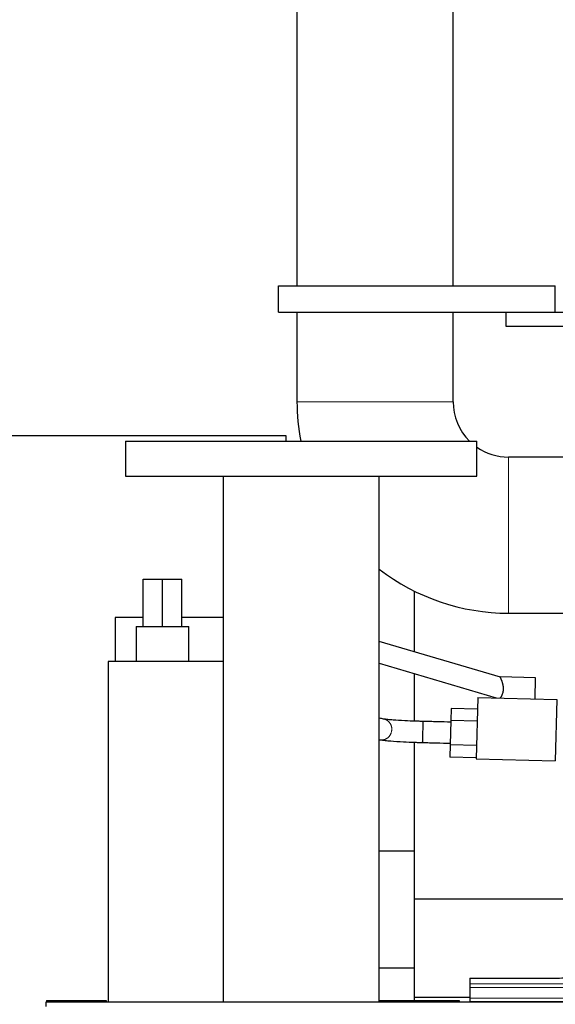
# Model space of a CAD drawing. Header units: inches. Extents: x 0 to 20790, y -12 to 14700.
# Tile 46 of 133: x 2464 to 2769, y 12007 to 12567. Entities that reach past the tile are written whole.
import ezdxf

# ---------------------------------------------------------------- set-up
doc = ezdxf.new("R2010")
doc.units = ezdxf.units.IN
doc.layers.add('1', color=7, linetype='Continuous', true_color=0xffffff)

msp = doc.modelspace()

# ---------------------------------------------------------------- linework, layer by layer
at = {"layer": '1', "color": 2, "linetype": 'Continuous', "lineweight": 25}
for p, q in [((2621.925, 12587.691), (2621.925, 12415.691)), ((2710.825, 12415.691), (2710.825, 12587.691)), ((2611.375, 12400.691), (2611.375, 12415.691)), ((2611.375, 12415.691), (2768.875, 12415.691)), ((2768.875, 12400.691), (2768.875, 12415.691)), ((2611.375, 12400.691), (2768.875, 12400.691)), ((2621.925, 12400.693), (2621.925, 12349.691)), ((2710.825, 12349.691), (2710.825, 12400.693)), ((2740.875, 12400.691), (2740.875, 12392.691)), ((2768.875, 12400.691), (2835.875, 12400.691)), ((2740.875, 12392.691), (2827.875, 12392.691)), ((2615.875, 12330.191), (2426.593, 12330.191)), ((2615.875, 12327.19), (2615.875, 12330.191)), ((2524.375, 12327.191), (2524.375, 12307.191)), ((2524.375, 12327.191), (2624.375, 12327.191)), ((2624.375, 12327.191), (2724.375, 12327.191)), ((2724.375, 12307.191), (2724.375, 12327.191)), ((2792.375, 12318.141), (2742.375, 12318.141)), ((2524.375, 12307.191), (2624.375, 12307.191)), ((2579.925, 12307.191), (2579.925, 12007.699)), ((2624.375, 12307.191), (2724.375, 12307.191)), ((2668.825, 12007.699), (2668.825, 12307.191)), ((2534.375, 12248.689), (2545.375, 12248.689)), ((2534.375, 12221.69), (2534.375, 12248.689)), ((2545.375, 12248.689), (2556.375, 12248.689)), ((2545.375, 12221.69), (2545.375, 12248.689)), ((2556.375, 12221.69), (2556.375, 12248.689)), ((2688.875, 12207.265), (2688.875, 12241.772)), ((2742.375, 12229.241), (2792.375, 12229.241)), ((2518.375, 12226.777), (2518.375, 12201.689)), ((2534.375, 12226.777), (2518.375, 12226.777)), ((2579.925, 12226.777), (2556.375, 12226.777)), ((2530.375, 12221.69), (2530.375, 12201.69)), ((2530.375, 12221.69), (2560.375, 12221.69)), ((2560.375, 12201.69), (2560.375, 12221.69)), ((2737.756, 12192.796), (2668.825, 12213.2)), ((2579.923, 12201.69), (2514.375, 12201.69)), ((2514.375, 12201.69), (2514.375, 12007.688)), ((2668.826, 12200.686), (2735.37, 12180.988)), ((2688.875, 12167.751), (2688.875, 12194.748)), ((2737.728, 12192.965), (2737.722, 12192.76)), ((2757.796, 12192.44), (2737.728, 12192.965)), ((2757.481, 12180.409), (2757.796, 12192.44)), ((2724.954, 12181.261), (2724.038, 12146.273)), ((2724.954, 12181.261), (2769.939, 12180.083)), ((2769.939, 12180.083), (2769.023, 12145.095)), ((2709.786, 12175.012), (2709.604, 12168.086)), ((2724.781, 12174.619), (2709.786, 12175.012)), ((2709.604, 12168.086), (2709.242, 12154.235)), ((2724.599, 12167.694), (2709.604, 12168.086)), ((2688.875, 12066.355), (2688.875, 12155.747)), ((2709.242, 12154.235), (2709.06, 12147.309)), ((2724.236, 12153.842), (2709.242, 12154.235)), ((2724.055, 12146.916), (2709.06, 12147.309)), ((2724.038, 12146.273), (2769.023, 12145.095)), ((2668.822, 12093.827), (2688.874, 12093.827)), ((2688.875, 12010.345), (2688.875, 12066.355)), ((2803.654, 12066.355), (2688.875, 12066.355)), ((2668.822, 12027.291), (2688.874, 12027.291)), ((2720.375, 12021.385), (2720.375, 12018.111)), ((2720.375, 12021.385), (2764.375, 12021.385)), ((2720.375, 12018.111), (2720.375, 12016.042)), ((2720.375, 12016.042), (2720.375, 12010.016)), ((2478.875, 12007.691), (2478.875, 12005.326)), ((3694.875, 12007.691), (2478.875, 12007.691)), ((2479.375, 12008.69), (2479.375, 12007.686)), ((2479.375, 12008.69), (2513.375, 12008.69)), ((2513.375, 12008.69), (2513.375, 12007.686)), ((2668.825, 12008.69), (2714.375, 12008.69)), ((2688.875, 12008.688), (2688.875, 12010.345)), ((2720.394, 12010.345), (2688.875, 12010.345)), ((2714.375, 12008.69), (2714.375, 12007.688)), ((2720.375, 12010.016), (2720.375, 12008.086)), ((2720.375, 12008.086), (3208.375, 12008.086)), ((2720.375, 12008.086), (2720.375, 12007.691))]:
    msp.add_line(p, q, dxfattribs=at)
at = {"layer": '1', "color": 110, "linetype": 'Continuous', "lineweight": 13}
for p, q in [((2710.825, 12349.691), (2621.925, 12349.691)), ((2742.375, 12318.141), (2742.375, 12273.691)), ((2742.375, 12273.691), (2742.375, 12229.241)), ((2720.375, 12018.111), (3208.375, 12018.111)), ((2720.375, 12016.042), (3208.375, 12016.042)), ((2720.375, 12010.016), (3208.375, 12010.016))]:
    msp.add_line(p, q, dxfattribs=at)
at = {"layer": '1', "color": 2, "linetype": 'Continuous', "lineweight": 25}
for radius, start, end in [(120.45, 180, 190.76625), (31.55, 180, 225.49078), (31.55, 235.21219, 270), (120.45, 232.36453, 270)]:
    msp.add_arc((2742.375, 12349.691), radius, start, end, dxfattribs=at)
for centre, major_axis, ratio, start_param, end_param in [((2693.661, 12161.599), (0.159, 5.998), 0.0002269, 3.1415242, 6.2831853), ((2764.375, 12021.647), (-10, 0), 0.0261859, 1.5707963, 3.1415927)]:
    msp.add_ellipse(centre, major_axis=major_axis, ratio=ratio, start_param=start_param, end_param=end_param, dxfattribs=at)
for points, knots in [([(2737.771, 12180.925), (2737.815, 12180.992), (2737.863, 12181.065), (2737.964, 12181.224), (2738.018, 12181.309), (2738.087, 12181.423), (2738.101, 12181.447), (2738.13, 12181.494), (2738.173, 12181.566), (2738.217, 12181.641), (2738.305, 12181.794), (2738.365, 12181.902), (2738.485, 12182.127), (2738.546, 12182.245), (2738.668, 12182.493), (2738.728, 12182.622), (2738.803, 12182.792), (2738.818, 12182.826), (2738.847, 12182.895), (2738.891, 12182.999), (2738.934, 12183.105), (2739.017, 12183.321), (2739.123, 12183.617), (2739.217, 12183.929), (2739.281, 12184.17), (2739.312, 12184.293), (2739.34, 12184.418), (2739.358, 12184.502), (2739.367, 12184.544), (2739.41, 12184.756), (2739.439, 12184.927), (2739.486, 12185.271), (2739.522, 12185.618), (2739.537, 12185.97), (2739.539, 12186.192), (2739.539, 12186.236), (2739.539, 12186.325), (2739.538, 12186.369), (2739.536, 12186.502), (2739.533, 12186.59), (2739.52, 12186.854), (2739.507, 12187.028), (2739.471, 12187.373), (2739.449, 12187.544), (2739.417, 12187.757), (2739.41, 12187.799), (2739.396, 12187.884), (2739.389, 12187.926), (2739.367, 12188.052), (2739.351, 12188.135), (2739.302, 12188.383), (2739.267, 12188.544), (2739.191, 12188.862), (2739.151, 12189.018), (2739.068, 12189.324), (2739.024, 12189.474), (2738.934, 12189.769), (2738.888, 12189.913), (2738.829, 12190.09), (2738.817, 12190.126), (2738.793, 12190.196), (2738.757, 12190.3), (2738.722, 12190.402), (2738.65, 12190.603), (2738.602, 12190.732), (2738.507, 12190.982), (2738.46, 12191.103), (2738.367, 12191.336), (2738.321, 12191.448), (2738.255, 12191.609), (2738.233, 12191.661), (2738.189, 12191.763), (2738.168, 12191.813), (2738.106, 12191.959), (2738.066, 12192.05), (2737.992, 12192.218), (2737.958, 12192.295), (2737.895, 12192.434), (2737.866, 12192.497), (2737.835, 12192.565), (2737.829, 12192.579), (2737.817, 12192.604), (2737.812, 12192.616), (2737.796, 12192.651), (2737.786, 12192.672), (2737.76, 12192.728), (2737.747, 12192.756), (2737.729, 12192.795), (2737.724, 12192.805), (2737.724, 12192.806), (2737.724, 12192.806), (2737.724, 12192.806)], [0, 0, 0, 0, 0.0312113, 0.0312113, 0.0624225, 0.0624225, 0.0702253, 0.0702253, 0.0780282, 0.0936338, 0.0936338, 0.1248451, 0.1248451, 0.1560563, 0.1560563, 0.1872676, 0.1872676, 0.1950704, 0.1950704, 0.2028732, 0.2184789, 0.2184789, 0.2496901, 0.2809014, 0.2809014, 0.296507, 0.3043098, 0.3043098, 0.3121126, 0.3121126, 0.3433239, 0.3433239, 0.3745352, 0.4057464, 0.4057464, 0.4135493, 0.4135493, 0.4213521, 0.4213521, 0.4369577, 0.4369577, 0.468169, 0.468169, 0.4993802, 0.4993802, 0.507183, 0.507183, 0.5149859, 0.5149859, 0.5305915, 0.5305915, 0.5618028, 0.5618028, 0.593014, 0.593014, 0.6242253, 0.6242253, 0.6554366, 0.6554366, 0.6632394, 0.6632394, 0.6710422, 0.6866478, 0.6866478, 0.7178591, 0.7178591, 0.7490703, 0.7490703, 0.7802816, 0.7802816, 0.7958872, 0.7958872, 0.8114929, 0.8114929, 0.8427041, 0.8427041, 0.8739154, 0.8739154, 0.9051267, 0.9051267, 0.9129295, 0.9129295, 0.9207323, 0.9207323, 0.9363379, 0.9363379, 0.9675492, 0.9675492, 0.9987605, 0.9987605, 1, 1, 1, 1]), ([(2693.82, 12167.597), (2693.236, 12167.612), (2691.829, 12167.651), (2688.258, 12167.761), (2682.682, 12167.981), (2677.204, 12168.316), (2673.424, 12168.667), (2671.895, 12168.865), (2671.252, 12168.974)], [0, 0, 0, 0, 0.0593492, 0.143179, 0.3651781, 0.6423256, 0.8078232, 1, 1, 1, 1]), ([(2709.58, 12167.179), (2706.965, 12167.249), (2703.02, 12167.353), (2697.766, 12167.492), (2695.128, 12167.562), (2693.82, 12167.597)], [0, 0, 0, 0, 0.4978686, 0.7510025, 1, 1, 1, 1]), ([(2669.388, 12157.12), (2670.108, 12156.999), (2671.804, 12156.777), (2675.947, 12156.385), (2681.845, 12156.015), (2687.75, 12155.774), (2691.464, 12155.657), (2692.907, 12155.617), (2693.502, 12155.601)], [0, 0, 0, 0, 0.1932057, 0.360729, 0.6401948, 0.8603031, 0.9424654, 1, 1, 1, 1]), ([(2693.502, 12155.601), (2694.81, 12155.567), (2697.448, 12155.497), (2702.703, 12155.357), (2706.65, 12155.253), (2709.266, 12155.183)], [0, 0, 0, 0, 0.2489407, 0.5020076, 1, 1, 1, 1])]:
    msp.add_open_spline(points, degree=3, knots=knots, dxfattribs=at)
for points in [[(2671.236, 12168.976), (2670.432, 12169.107), (2669.628, 12169.238), (2668.824, 12169.369)], [(2668.824, 12157.212), (2669.017, 12157.18), (2669.21, 12157.149), (2669.403, 12157.117)]]:
    msp.add_open_spline(points, degree=3, dxfattribs=at)
at = {"layer": '1', "color": 110, "linetype": 'Continuous', "lineweight": 13}
msp.add_rational_spline([(2671.175, 12168.985), (2673.076, 12168.717), (2675.246, 12167.431), (2675.987, 12164.903), (2675.844, 12160.837), (2674.755, 12158.041), (2672.088, 12157.025), (2670.109, 12157.058)], [1.01472472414, 1.00480880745, 0.967394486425, 1.01661171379, 1.01661171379, 0.958470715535, 1.01661171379, 1.01661171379], degree=4, knots=[0, 0, 0, 0, 0, 0.4791836, 0.4791836, 0.4791836, 1, 1, 1, 1, 1], dxfattribs=at)

doc.saveas('drawing.dxf')
